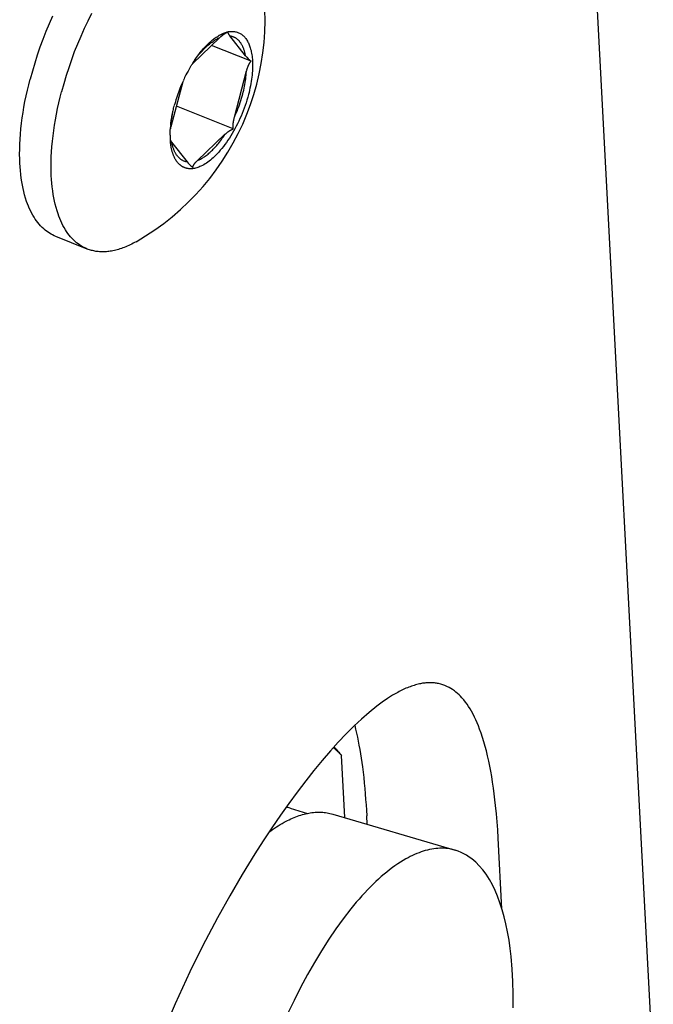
# Model space of a CAD drawing. Extents: x 0 to 1189, y 0 to 841.
# Tile 12 of 76: x 168 to 177, y 143 to 157. Entities that reach past the tile are written whole.
import ezdxf

# ---------------------------------------------------------------- set-up
doc = ezdxf.new("R2010")
doc.units = 0
doc.header["$LTSCALE"] = 65.395
doc.layers.add('connessioni_resistenze_BL7', color=7, linetype='CONTINUOUS')

# ---------------------------------------------------------------- blocks, each defined once
blk = doc.blocks.new('CONNESSIONI_RESISTENZE_BL7', base_point=(128.078, 185.895))
at = {"layer": 'connessioni_resistenze_BL7', "color": 2, "linetype": 'CONTINUOUS'}
for p, q in [((177.442, 141.559), (175.312, 181.826)), ((170.855, 157.189), (170.436, 156.792)), ((171.328, 156.83), (170.729, 157.07)), ((170.289, 156.517), (170.11, 155.836)), ((171.058, 155.803), (170.193, 156.149)), ((170.51, 155.319), (170.932, 155.72)), ((168.838, 153.978), (168.36, 154.169)), ((172.753, 145.342), (172.703, 146.285)), ((171.922, 145.485), (172.187, 145.407)), ((172.57, 145.396), (174.432, 144.847)), ((173.093, 145.242), (173.086, 145.371)), ((175.141, 143.959), (175.084, 145.032))]:
    blk.add_line(p, q, dxfattribs=at)
for points in [[(168.312, 157.516), (168.261, 157.399), (168.211, 157.281), (168.165, 157.162), (168.12, 157.043), (168.079, 156.923), (168.04, 156.802), (168.004, 156.68), (167.97, 156.558)], [(168.901, 157.555), (168.845, 157.44), (168.79, 157.325), (168.739, 157.208), (168.689, 157.09), (168.642, 156.971), (168.598, 156.852), (168.557, 156.732), (168.518, 156.611), (168.481, 156.489), (168.448, 156.367)], [(170.436, 156.792), (170.449, 156.812), (170.463, 156.832), (170.477, 156.852), (170.491, 156.872), (170.506, 156.892), (170.521, 156.911), (170.536, 156.93), (170.549, 156.945), (170.562, 156.96), (170.574, 156.975), (170.588, 156.989), (170.601, 157.003), (170.614, 157.018), (170.628, 157.031), (170.642, 157.045), (170.655, 157.057), (170.668, 157.068), (170.681, 157.08), (170.694, 157.091), (170.708, 157.102), (170.721, 157.112), (170.735, 157.122), (170.75, 157.132), (170.761, 157.14), (170.772, 157.147), (170.783, 157.154), (170.795, 157.16), (170.807, 157.167), (170.818, 157.173), (170.83, 157.178), (170.842, 157.184), (170.855, 157.189)], [(170.448, 156.812), (170.461, 156.832), (170.474, 156.851), (170.487, 156.87), (170.5, 156.889), (170.514, 156.908), (170.528, 156.926), (170.542, 156.945), (170.556, 156.963), (170.571, 156.981), (170.586, 156.999), (170.601, 157.016), (170.617, 157.034), (170.632, 157.051), (170.646, 157.064), (170.659, 157.078), (170.673, 157.091), (170.686, 157.104), (170.7, 157.117), (170.715, 157.13), (170.729, 157.142), (170.742, 157.153), (170.756, 157.163), (170.769, 157.174), (170.783, 157.184), (170.797, 157.193), (170.811, 157.203), (170.826, 157.212)], [(170.851, 157.227), (170.857, 157.23), (170.862, 157.232), (170.868, 157.235), (170.873, 157.238), (170.879, 157.241), (170.884, 157.243), (170.89, 157.246), (170.895, 157.248), (170.9, 157.25), (170.906, 157.253), (170.911, 157.255), (170.916, 157.257), (170.922, 157.259), (170.927, 157.261), (170.933, 157.263), (170.938, 157.265), (170.944, 157.266), (170.949, 157.268), (170.955, 157.27), (170.96, 157.271)], [(170.921, 157.242), (170.918, 157.24), (170.914, 157.237), (170.91, 157.235), (170.907, 157.232), (170.903, 157.23), (170.899, 157.226), (170.895, 157.223), (170.89, 157.22), (170.886, 157.217), (170.882, 157.213), (170.878, 157.21), (170.874, 157.207), (170.87, 157.203), (170.866, 157.2), (170.862, 157.196), (170.859, 157.193), (170.855, 157.189)], [(170.952, 157.26), (170.95, 157.259), (170.948, 157.258), (170.946, 157.257), (170.944, 157.256), (170.941, 157.254), (170.939, 157.253), (170.936, 157.251), (170.934, 157.25), (170.931, 157.248), (170.929, 157.247), (170.926, 157.245), (170.924, 157.244), (170.921, 157.242)], [(171.245, 156.912), (171.008, 157.214), (171.006, 157.216), (171.004, 157.218), (171.003, 157.221), (171.001, 157.223), (171, 157.225), (170.998, 157.227), (170.996, 157.23), (170.995, 157.232), (170.993, 157.234), (170.992, 157.237), (170.99, 157.239), (170.989, 157.241), (170.988, 157.244), (170.986, 157.246), (170.986, 157.247), (170.985, 157.248), (170.984, 157.25), (170.984, 157.251), (170.983, 157.252), (170.983, 157.253), (170.982, 157.254), (170.982, 157.256), (170.981, 157.257), (170.981, 157.258), (170.981, 157.259), (170.98, 157.261), (170.98, 157.261), (170.98, 157.262), (170.98, 157.263), (170.98, 157.264), (170.98, 157.264), (170.98, 157.265), (170.98, 157.266), (170.98, 157.267), (170.98, 157.267), (170.98, 157.268), (170.98, 157.269), (170.98, 157.269), (170.98, 157.27), (170.98, 157.271), (170.98, 157.271), (170.981, 157.272)], [(170.998, 157.279), (171.011, 157.281), (171.024, 157.282), (171.037, 157.282), (171.05, 157.282), (171.064, 157.281), (171.077, 157.28), (171.09, 157.278), (171.103, 157.275), (171.115, 157.272), (171.127, 157.268), (171.138, 157.263), (171.15, 157.258), (171.161, 157.253), (171.172, 157.246), (171.183, 157.239), (171.193, 157.232), (171.203, 157.223), (171.214, 157.214), (171.223, 157.204), (171.232, 157.194), (171.241, 157.184), (171.25, 157.173), (171.258, 157.162), (171.265, 157.15), (171.273, 157.136), (171.281, 157.122), (171.288, 157.108), (171.295, 157.093), (171.301, 157.079), (171.306, 157.064), (171.312, 157.049), (171.317, 157.033), (171.322, 157.013), (171.328, 156.992), (171.332, 156.971), (171.336, 156.95), (171.34, 156.929), (171.343, 156.908), (171.345, 156.886), (171.348, 156.858), (171.35, 156.829), (171.351, 156.8), (171.351, 156.772), (171.351, 156.743), (171.35, 156.714), (171.349, 156.682), (171.346, 156.651), (171.343, 156.619), (171.34, 156.587), (171.336, 156.556), (171.331, 156.524), (171.325, 156.49), (171.319, 156.457), (171.312, 156.423), (171.305, 156.389), (171.297, 156.356), (171.289, 156.323)], [(171.245, 156.912), (171.243, 156.923), (171.241, 156.934), (171.239, 156.945), (171.236, 156.956), (171.233, 156.966), (171.23, 156.977), (171.227, 156.988), (171.224, 156.999), (171.22, 157.009), (171.216, 157.02), (171.212, 157.03), (171.209, 157.038), (171.205, 157.046), (171.201, 157.054), (171.198, 157.062), (171.194, 157.07), (171.189, 157.078), (171.185, 157.085), (171.18, 157.093), (171.176, 157.1), (171.171, 157.107), (171.166, 157.115), (171.16, 157.122), (171.155, 157.128), (171.15, 157.133), (171.145, 157.139), (171.14, 157.145), (171.135, 157.15), (171.129, 157.155), (171.123, 157.16), (171.117, 157.165), (171.111, 157.17), (171.105, 157.175), (171.099, 157.179), (171.092, 157.183), (171.085, 157.187), (171.078, 157.191), (171.071, 157.194), (171.063, 157.197), (171.056, 157.2), (171.048, 157.203), (171.041, 157.205), (171.033, 157.207), (171.025, 157.209), (171.017, 157.211), (171.01, 157.212)], [(171.075, 155.979), (171.26, 156.683), (171.262, 156.69), (171.264, 156.697), (171.266, 156.704), (171.268, 156.711), (171.27, 156.718), (171.272, 156.724), (171.275, 156.731), (171.277, 156.738), (171.28, 156.745), (171.283, 156.751), (171.285, 156.758), (171.288, 156.764), (171.29, 156.769), (171.293, 156.775), (171.295, 156.78), (171.298, 156.786), (171.301, 156.791), (171.304, 156.796), (171.307, 156.8), (171.309, 156.804), (171.311, 156.808), (171.314, 156.812), (171.317, 156.816), (171.319, 156.819), (171.322, 156.823), (171.325, 156.827), (171.328, 156.83)], [(171.075, 155.979), (171.089, 156.01), (171.102, 156.041), (171.116, 156.073), (171.128, 156.105), (171.14, 156.137), (171.152, 156.169), (171.163, 156.201), (171.174, 156.234), (171.184, 156.267), (171.193, 156.299), (171.202, 156.333), (171.209, 156.362), (171.216, 156.391), (171.223, 156.42), (171.229, 156.45), (171.235, 156.479), (171.24, 156.509), (171.244, 156.536), (171.248, 156.564), (171.251, 156.592), (171.254, 156.62), (171.256, 156.648), (171.258, 156.676)], [(168.36, 154.169), (168.335, 154.18), (168.311, 154.191), (168.288, 154.204), (168.265, 154.217), (168.242, 154.232), (168.22, 154.248), (168.199, 154.265), (168.178, 154.282), (168.154, 154.305), (168.13, 154.329), (168.108, 154.354), (168.087, 154.379), (168.067, 154.406), (168.047, 154.433), (168.029, 154.461), (168.01, 154.494), (167.991, 154.527), (167.974, 154.561), (167.958, 154.596), (167.943, 154.631), (167.93, 154.666), (167.917, 154.702), (167.901, 154.751), (167.887, 154.799), (167.874, 154.849), (167.863, 154.898), (167.853, 154.948), (167.844, 154.998), (167.835, 155.055), (167.828, 155.112), (167.822, 155.169), (167.818, 155.226), (167.815, 155.284), (167.812, 155.341), (167.811, 155.418), (167.812, 155.494), (167.814, 155.57), (167.818, 155.646), (167.823, 155.723), (167.831, 155.805), (167.84, 155.887), (167.851, 155.969), (167.863, 156.05), (167.876, 156.132), (167.892, 156.218), (167.91, 156.303), (167.928, 156.388), (167.948, 156.473), (167.97, 156.558)], [(168.838, 153.978), (168.813, 153.989), (168.789, 154), (168.766, 154.013), (168.743, 154.026), (168.72, 154.041), (168.698, 154.057), (168.677, 154.074), (168.656, 154.091), (168.632, 154.114), (168.608, 154.138), (168.586, 154.163), (168.565, 154.188), (168.544, 154.215), (168.525, 154.242), (168.507, 154.27), (168.487, 154.303), (168.469, 154.336), (168.452, 154.37), (168.436, 154.405), (168.421, 154.44), (168.407, 154.475), (168.395, 154.511), (168.379, 154.56), (168.365, 154.608), (168.352, 154.658), (168.34, 154.707), (168.33, 154.757), (168.322, 154.807), (168.313, 154.864), (168.306, 154.921), (168.3, 154.978), (168.296, 155.035), (168.292, 155.093), (168.29, 155.15), (168.289, 155.227), (168.29, 155.303), (168.292, 155.379), (168.296, 155.455), (168.301, 155.532), (168.309, 155.614), (168.318, 155.696), (168.328, 155.778), (168.341, 155.859), (168.354, 155.941), (168.37, 156.027), (168.387, 156.112), (168.406, 156.197), (168.426, 156.282), (168.448, 156.367)], [(171.289, 156.323), (171.277, 156.282), (171.265, 156.24), (171.252, 156.2), (171.239, 156.159), (171.225, 156.119), (171.209, 156.078), (171.193, 156.038), (171.177, 155.998), (171.159, 155.958), (171.141, 155.919), (171.123, 155.881), (171.104, 155.843), (171.084, 155.805), (171.063, 155.768), (171.042, 155.731), (171.021, 155.697), (171, 155.663), (170.977, 155.629), (170.954, 155.596), (170.931, 155.564), (170.908, 155.534), (170.885, 155.505), (170.861, 155.477), (170.837, 155.449), (170.811, 155.422), (170.792, 155.402), (170.772, 155.383), (170.752, 155.364), (170.731, 155.346), (170.71, 155.328), (170.689, 155.311), (170.669, 155.297), (170.65, 155.283), (170.63, 155.271), (170.61, 155.258), (170.589, 155.247), (170.567, 155.236), (170.552, 155.229), (170.535, 155.223), (170.519, 155.217), (170.503, 155.211), (170.486, 155.207), (170.469, 155.203), (170.452, 155.2)], [(170.107, 155.863), (170.109, 155.881), (170.111, 155.899), (170.113, 155.916), (170.116, 155.934), (170.119, 155.955), (170.122, 155.975), (170.126, 155.995), (170.13, 156.015), (170.134, 156.036), (170.138, 156.056), (170.142, 156.076), (170.147, 156.096), (170.151, 156.116), (170.156, 156.136), (170.162, 156.156)], [(170.11, 155.836), (170.111, 155.85), (170.112, 155.864), (170.113, 155.879), (170.114, 155.893), (170.116, 155.909), (170.118, 155.926), (170.12, 155.942), (170.122, 155.958), (170.124, 155.974), (170.127, 155.991), (170.129, 156.007), (170.132, 156.023), (170.135, 156.039), (170.138, 156.056), (170.141, 156.072)], [(171.058, 155.803), (171.058, 155.808), (171.057, 155.814), (171.056, 155.82), (171.056, 155.825), (171.055, 155.831), (171.055, 155.836), (171.055, 155.842), (171.055, 155.847), (171.055, 155.853), (171.055, 155.859), (171.056, 155.864), (171.056, 155.87), (171.056, 155.875), (171.057, 155.881), (171.057, 155.887), (171.058, 155.892), (171.059, 155.9), (171.06, 155.908), (171.061, 155.916), (171.063, 155.924), (171.064, 155.932), (171.066, 155.94), (171.067, 155.947), (171.069, 155.955), (171.071, 155.963), (171.073, 155.971), (171.075, 155.979)], [(170.099, 155.708), (170.099, 155.717), (170.099, 155.727), (170.099, 155.736), (170.099, 155.747), (170.1, 155.758), (170.1, 155.769), (170.101, 155.78), (170.101, 155.791), (170.102, 155.801), (170.103, 155.812), (170.103, 155.823)], [(170.513, 155.323), (170.526, 155.328), (170.538, 155.333), (170.55, 155.339), (170.562, 155.345), (170.573, 155.351), (170.585, 155.358), (170.596, 155.365), (170.607, 155.372), (170.619, 155.38), (170.633, 155.389), (170.647, 155.4), (170.66, 155.41), (170.674, 155.421), (170.687, 155.432), (170.7, 155.443), (170.713, 155.455), (170.726, 155.467), (170.74, 155.48), (170.754, 155.494), (170.767, 155.508), (170.781, 155.523), (170.794, 155.537), (170.807, 155.552), (170.819, 155.567), (170.832, 155.582), (170.847, 155.601), (170.862, 155.62), (170.877, 155.64), (170.891, 155.659), (170.905, 155.679), (170.919, 155.699), (170.932, 155.72)], [(170.932, 155.72), (170.938, 155.725), (170.943, 155.729), (170.948, 155.734), (170.954, 155.739), (170.959, 155.743), (170.963, 155.747), (170.967, 155.75), (170.971, 155.753), (170.976, 155.757), (170.98, 155.76), (170.984, 155.763), (170.989, 155.766), (170.993, 155.769), (170.997, 155.772), (171.002, 155.775), (171.006, 155.777), (171.011, 155.78), (171.015, 155.783), (171.02, 155.785), (171.025, 155.788), (171.029, 155.79), (171.034, 155.793), (171.039, 155.795), (171.044, 155.797), (171.049, 155.799), (171.054, 155.801), (171.058, 155.803)], [(170.108, 155.568), (170.107, 155.573), (170.106, 155.579), (170.106, 155.584), (170.105, 155.591), (170.104, 155.597), (170.104, 155.604), (170.103, 155.61), (170.103, 155.616), (170.102, 155.623), (170.102, 155.629), (170.101, 155.636)], [(170.102, 155.63), (170.102, 155.629), (170.103, 155.627), (170.104, 155.626), (170.105, 155.625), (170.106, 155.623), (170.107, 155.621), (170.109, 155.619), (170.11, 155.617), (170.111, 155.615), (170.113, 155.613), (170.114, 155.611), (170.116, 155.609), (170.117, 155.607), (170.118, 155.606), (170.12, 155.604), (170.121, 155.602), (170.359, 155.3)], [(170.185, 155.33), (170.18, 155.337), (170.176, 155.344), (170.172, 155.351), (170.168, 155.359), (170.164, 155.366), (170.161, 155.374), (170.157, 155.381), (170.154, 155.389), (170.151, 155.396), (170.148, 155.404), (170.145, 155.412), (170.142, 155.42), (170.139, 155.428), (170.137, 155.436), (170.134, 155.446), (170.131, 155.456), (170.128, 155.466), (170.125, 155.476), (170.123, 155.486), (170.12, 155.496), (170.118, 155.506), (170.116, 155.516), (170.114, 155.527), (170.112, 155.537), (170.111, 155.547), (170.109, 155.557), (170.108, 155.568)], [(170.359, 155.3), (170.351, 155.301), (170.343, 155.303), (170.335, 155.304), (170.327, 155.307), (170.32, 155.309), (170.312, 155.312), (170.305, 155.314), (170.297, 155.318), (170.29, 155.321), (170.283, 155.325), (170.276, 155.329), (170.27, 155.333), (170.263, 155.337), (170.257, 155.342), (170.251, 155.346), (170.245, 155.351), (170.239, 155.356), (170.234, 155.362), (170.228, 155.367), (170.223, 155.373), (170.218, 155.378), (170.213, 155.384), (170.208, 155.39), (170.203, 155.397), (170.197, 155.404), (170.192, 155.412), (170.188, 155.419), (170.183, 155.426), (170.179, 155.434), (170.175, 155.442), (170.171, 155.45), (170.167, 155.457), (170.163, 155.465), (170.16, 155.473), (170.156, 155.482), (170.152, 155.492), (170.148, 155.503), (170.145, 155.513), (170.141, 155.524), (170.138, 155.535), (170.135, 155.545), (170.132, 155.556), (170.13, 155.567), (170.127, 155.578), (170.125, 155.589), (170.123, 155.6)], [(170.407, 155.197), (170.4, 155.197), (170.393, 155.197), (170.387, 155.198), (170.38, 155.198), (170.373, 155.199), (170.367, 155.2), (170.36, 155.201), (170.354, 155.202), (170.347, 155.204), (170.341, 155.205), (170.335, 155.207), (170.328, 155.209), (170.322, 155.211), (170.316, 155.214), (170.31, 155.216), (170.304, 155.219), (170.298, 155.222), (170.293, 155.225), (170.287, 155.228), (170.281, 155.231), (170.276, 155.234), (170.27, 155.238), (170.265, 155.242), (170.259, 155.246), (170.254, 155.25), (170.249, 155.254), (170.244, 155.259), (170.239, 155.263), (170.234, 155.268), (170.229, 155.273), (170.224, 155.278), (170.219, 155.283), (170.214, 155.289), (170.21, 155.294), (170.205, 155.3), (170.201, 155.306), (170.197, 155.312), (170.192, 155.318), (170.188, 155.324), (170.185, 155.33)], [(170.441, 155.218), (170.442, 155.221), (170.443, 155.223), (170.443, 155.226), (170.444, 155.228), (170.445, 155.231), (170.446, 155.234), (170.447, 155.236), (170.448, 155.239), (170.449, 155.241), (170.45, 155.243), (170.451, 155.246), (170.453, 155.249), (170.455, 155.252), (170.456, 155.255), (170.458, 155.258), (170.46, 155.261), (170.462, 155.264), (170.464, 155.267), (170.466, 155.27), (170.468, 155.273), (170.471, 155.276), (170.474, 155.28), (170.477, 155.284), (170.48, 155.288), (170.483, 155.291), (170.486, 155.295), (170.49, 155.299), (170.493, 155.302), (170.496, 155.306), (170.5, 155.309), (170.503, 155.313), (170.507, 155.316), (170.51, 155.319)], [(170.452, 155.2), (170.449, 155.2), (170.446, 155.199), (170.443, 155.199), (170.441, 155.199), (170.437, 155.198), (170.434, 155.198), (170.431, 155.198), (170.428, 155.197), (170.425, 155.197), (170.422, 155.197), (170.419, 155.197), (170.416, 155.197), (170.413, 155.197), (170.41, 155.197), (170.407, 155.197)], [(169.58, 154.089), (169.558, 154.077), (169.537, 154.065), (169.515, 154.053), (169.492, 154.042), (169.47, 154.032), (169.447, 154.022), (169.424, 154.012), (169.401, 154.002), (169.378, 153.994), (169.357, 153.986), (169.336, 153.979), (169.315, 153.972), (169.294, 153.966), (169.272, 153.961), (169.251, 153.955), (169.229, 153.951), (169.207, 153.947), (169.185, 153.943), (169.167, 153.941), (169.149, 153.939), (169.131, 153.937), (169.113, 153.936), (169.095, 153.935), (169.076, 153.935), (169.058, 153.935), (169.04, 153.935), (169.022, 153.936), (169.004, 153.938), (168.987, 153.94), (168.97, 153.942), (168.953, 153.945), (168.936, 153.949), (168.919, 153.953), (168.903, 153.957), (168.886, 153.962), (168.87, 153.967), (168.854, 153.972), (168.838, 153.978)], [(174.179, 147.378), (174.163, 147.381), (174.148, 147.383), (174.132, 147.386), (174.117, 147.387), (174.101, 147.389), (174.085, 147.39), (174.069, 147.391), (174.053, 147.391), (174.038, 147.391), (174.021, 147.39), (174.004, 147.389), (173.987, 147.388), (173.97, 147.386), (173.953, 147.384), (173.936, 147.382), (173.92, 147.379), (173.903, 147.376), (173.887, 147.373), (173.866, 147.368), (173.846, 147.363), (173.826, 147.357), (173.806, 147.351), (173.786, 147.345), (173.766, 147.338), (173.746, 147.331), (173.726, 147.324), (173.705, 147.315), (173.683, 147.306), (173.662, 147.297), (173.641, 147.287), (173.62, 147.277), (173.599, 147.267), (173.578, 147.256), (173.557, 147.245)], [(175.084, 145.032), (175.077, 145.155), (175.068, 145.279), (175.058, 145.402), (175.046, 145.525), (175.036, 145.614), (175.025, 145.702), (175.013, 145.791), (175, 145.88), (174.986, 145.968), (174.972, 146.046), (174.957, 146.125), (174.941, 146.202), (174.924, 146.28), (174.905, 146.357), (174.887, 146.424), (174.868, 146.491), (174.847, 146.557), (174.825, 146.623), (174.802, 146.688), (174.784, 146.734), (174.765, 146.78), (174.745, 146.825), (174.724, 146.87), (174.702, 146.914), (174.678, 146.957), (174.657, 146.994), (174.634, 147.029), (174.611, 147.064), (174.586, 147.098), (174.56, 147.131), (174.532, 147.163), (174.511, 147.186), (174.489, 147.208), (174.466, 147.229), (174.442, 147.249), (174.418, 147.268), (174.392, 147.286), (174.366, 147.303), (174.337, 147.32), (174.306, 147.335), (174.275, 147.349), (174.244, 147.36), (174.211, 147.37), (174.179, 147.378)], [(173.557, 147.245), (173.478, 147.2), (173.401, 147.151), (173.319, 147.094), (173.239, 147.034), (173.121, 146.939), (173.008, 146.84), (172.897, 146.737), (172.773, 146.613), (172.653, 146.487), (172.536, 146.357), (172.408, 146.208), (172.283, 146.056), (172.16, 145.902), (172.029, 145.73), (171.901, 145.555), (171.776, 145.378), (171.643, 145.186), (171.514, 144.991), (171.388, 144.794), (171.193, 144.477), (171.006, 144.156), (170.817, 143.818), (170.635, 143.475), (170.515, 143.238), (170.399, 142.999), (170.286, 142.759), (170.175, 142.513), (170.068, 142.266)], [(172.904, 146.743), (172.918, 146.684), (172.932, 146.624), (172.944, 146.564), (172.956, 146.505), (172.968, 146.445), (172.98, 146.379), (172.991, 146.313), (173.001, 146.247), (173.01, 146.181), (173.02, 146.115), (173.03, 146.033), (173.04, 145.951), (173.048, 145.868), (173.057, 145.785), (173.064, 145.703), (173.07, 145.62), (173.076, 145.537), (173.082, 145.454), (173.086, 145.371)], [(172.703, 146.285), (172.696, 146.294), (172.688, 146.302), (172.681, 146.31), (172.673, 146.318), (172.665, 146.326), (172.657, 146.334), (172.648, 146.343), (172.64, 146.351), (172.632, 146.359), (172.623, 146.367), (172.614, 146.375), (172.606, 146.383), (172.597, 146.39), (172.588, 146.398), (172.579, 146.405)], [(172.589, 146.416), (172.595, 146.41), (172.601, 146.405), (172.607, 146.399), (172.613, 146.393), (172.618, 146.387), (172.625, 146.38), (172.632, 146.372), (172.639, 146.365), (172.646, 146.357), (172.653, 146.349), (172.659, 146.341), (172.666, 146.334), (172.672, 146.326), (172.679, 146.318), (172.685, 146.31), (172.691, 146.302), (172.697, 146.294), (172.703, 146.285)], [(171.6, 145.121), (171.628, 145.141), (171.656, 145.161), (171.684, 145.181), (171.713, 145.2), (171.741, 145.218), (171.771, 145.236), (171.8, 145.254), (171.83, 145.271), (171.86, 145.287), (171.884, 145.299), (171.909, 145.311), (171.933, 145.323), (171.958, 145.334), (171.983, 145.345), (172.008, 145.355), (172.034, 145.364), (172.059, 145.373), (172.085, 145.381), (172.111, 145.389), (172.134, 145.396), (172.158, 145.401), (172.181, 145.407), (172.205, 145.411), (172.229, 145.415), (172.253, 145.419), (172.277, 145.421), (172.301, 145.424), (172.325, 145.425), (172.349, 145.426), (172.372, 145.426), (172.394, 145.425), (172.417, 145.424), (172.439, 145.422), (172.462, 145.419), (172.484, 145.416), (172.506, 145.412), (172.527, 145.407), (172.549, 145.402), (172.57, 145.396)], [(174.432, 144.847), (174.404, 144.855), (174.375, 144.861), (174.346, 144.867), (174.317, 144.871), (174.288, 144.874), (174.259, 144.876), (174.228, 144.877), (174.197, 144.876), (174.167, 144.875), (174.136, 144.872), (174.105, 144.868), (174.075, 144.864), (174.042, 144.857), (174.01, 144.85), (173.977, 144.842), (173.945, 144.832), (173.914, 144.822), (173.882, 144.81), (173.848, 144.797), (173.814, 144.783), (173.78, 144.767), (173.747, 144.751), (173.714, 144.734), (173.682, 144.716), (173.64, 144.692), (173.598, 144.666), (173.557, 144.639), (173.516, 144.611), (173.477, 144.583), (173.433, 144.55), (173.391, 144.516), (173.349, 144.482), (173.308, 144.447), (173.267, 144.41), (173.223, 144.37), (173.181, 144.329), (173.138, 144.287), (173.097, 144.244), (173.056, 144.201), (173.012, 144.153), (172.969, 144.105), (172.927, 144.056), (172.885, 144.006), (172.845, 143.956)], [(175.312, 142.453), (175.313, 142.662), (175.309, 142.852), (175.299, 143.042), (175.283, 143.231), (175.268, 143.357), (175.25, 143.482), (175.228, 143.607), (175.202, 143.731), (175.176, 143.838), (175.147, 143.944), (175.112, 144.048), (175.074, 144.151), (175.037, 144.237), (174.996, 144.322), (174.95, 144.403), (174.9, 144.482), (174.851, 144.548), (174.797, 144.611), (174.743, 144.666), (174.684, 144.716), (174.645, 144.744), (174.605, 144.771), (174.562, 144.794), (174.52, 144.815), (174.477, 144.832), (174.432, 144.847)], [(172.845, 143.956), (172.728, 143.806), (172.617, 143.653), (172.51, 143.496), (172.398, 143.32), (172.29, 143.141), (172.187, 142.96), (172.082, 142.763), (171.981, 142.563), (171.884, 142.362)]]:
    blk.add_lwpolyline(points, dxfattribs=at)
for centre, radius, start, end in [((167.653, 157.467), 3.889, 299.6951, 16.7358), ((171.162, 156.661), 0.645, 118.7496, 121.362), ((171.081, 157.003), 0.287, 114.4873, 116.66), ((171.053, 156.915), 0.368, 101.4873, 104.6354), ((171.069, 157.03), 0.258, 109.9837, 114.5327), ((171.048, 156.942), 0.34, 98.4384, 101.4839), ((171.615, 157.203), 0.47, 218.2348, 232.4526), ((172.325, 155.613), 2.227, 149.6596, 153.0925), ((172.206, 155.682), 2.09, 148.4327, 149.6294), ((172.144, 155.72), 2.017, 147.2086, 148.4334), ((172.414, 155.568), 2.327, 153.0883, 155.3148), ((172.419, 155.561), 2.335, 156.3443, 165.2413), ((172.452, 155.55), 2.369, 155.3101, 156.4113), ((170.836, 155.645), 0.751, 165.2335, 167.9866), ((171.711, 155.697), 1.613, 174.0758, 175.4986), ((171.272, 155.71), 1.174, 180.0816, 183.6117), ((170.722, 155.585), 0.462, 218.1498, 228.1087), ((170.731, 155.595), 0.475, 228.0494, 232.4295), ((171.723, 144.811), 0.703, 73.5745, 78.6502)]:
    blk.add_arc(centre, radius, start, end, dxfattribs=at)

msp = doc.modelspace()

# ---------------------------------------------------------------- block references
at = {"layer": 'connessioni_resistenze_BL7'}
msp.add_blockref('CONNESSIONI_RESISTENZE_BL7', (128.078, 185.895), dxfattribs=at)

doc.saveas('drawing.dxf')
